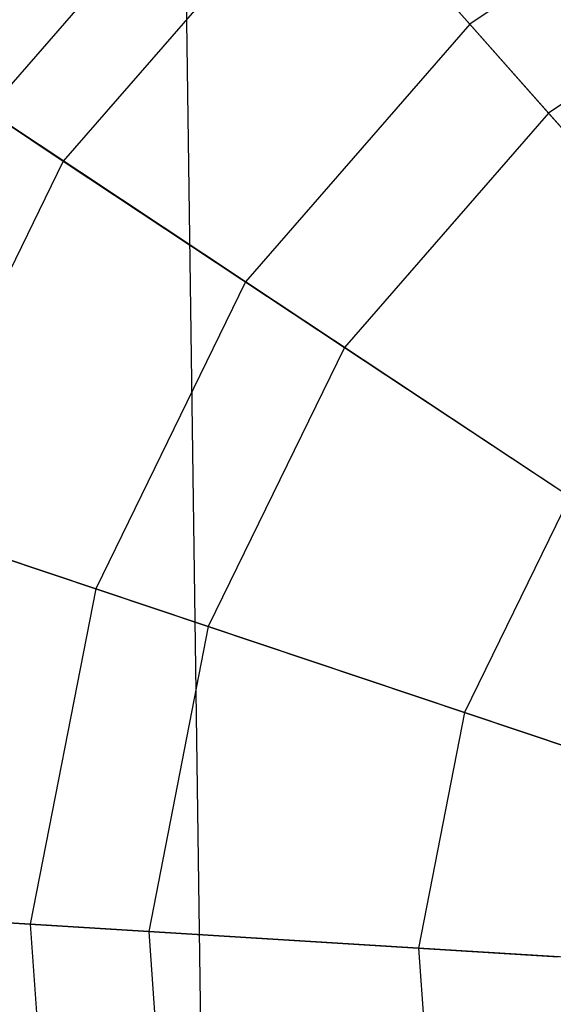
# Model space of a CAD drawing. Extents: x 0.2 to 44.2, y -21.9 to 24.
# Tile 67 of 239: x 21.8 to 23.5, y -16 to -12.9. Entities that reach past the tile are written whole.
import ezdxf

# ---------------------------------------------------------------- set-up
doc = ezdxf.new("R2010")
doc.units = 0
doc.header["$LTSCALE"] = 2.54
doc.layers.get('0').update_dxf_attribs({"color": 13, "linetype": 'CONTINUOUS'})

# ---------------------------------------------------------------- blocks, each defined once
blk = doc.blocks.new('KARO-10934_STL')
at = {"color": 0}
blk.add_line((22.418, -16.6681, 125.8858), (22.1855, 0, 125.7675), dxfattribs=at)
blk.add_line((22.418, -16.6681, 125.8858), (22.1855, 0, 125.7675), dxfattribs=at)
blk = doc.blocks.new('GRUPUJ_1')
at = {"color": 0}
for p, q in [((22.3871, 9.7366, 31.215), (21.5266, 8.7479, 31.215)), ((22.3871, 9.7366, 31.215), (21.5266, 8.7479, 31.215)), ((23.0223, 9.0178, 30.0837), (22.3871, 9.7366, 31.215)), ((23.0223, 9.0178, 30.0837), (22.3871, 9.7366, 31.215)), ((23.9017, 9.6102, 30.0837), (23.0223, 9.0178, 30.0837)), ((23.9017, 9.6102, 30.0837), (23.0223, 9.0178, 30.0837)), ((22.5729, 9.5263, 38.1783), (21.7606, 8.5929, 38.1783)), ((22.5729, 9.5263, 38.1783), (21.7606, 8.5929, 38.1783)), ((22.5729, 9.5263, 38.1783), (23.2664, 8.7416, 39.2288)), ((22.5729, 9.5263, 38.1783), (23.2664, 8.7416, 39.2288)), ((24.066, 9.2802, 39.2288), (23.2664, 8.7416, 39.2288)), ((24.066, 9.2802, 39.2288), (23.2664, 8.7416, 39.2288)), ((23.0223, 9.0178, 30.0837), (22.3263, 8.2179, 30.0837)), ((23.0223, 9.0178, 30.0837), (22.3263, 8.2179, 30.0837)), ((23.822, 8.1129, 29.2222), (23.0223, 9.0178, 30.0837)), ((23.822, 8.1129, 29.2222), (23.0223, 9.0178, 30.0837)), ((21.1291, 9.0113, 36.903), (21.7606, 8.5929, 38.1783)), ((21.1291, 9.0113, 36.903), (21.7606, 8.5929, 38.1783)), ((22.3263, 8.2179, 30.0837), (21.5266, 8.7479, 31.215)), ((22.3263, 8.2179, 30.0837), (21.5266, 8.7479, 31.215)), ((23.2664, 8.7416, 39.2288), (22.6335, 8.0143, 39.2288)), ((23.2664, 8.7416, 39.2288), (22.6335, 8.0143, 39.2288)), ((23.2664, 8.7416, 39.2288), (24.1094, 7.7877, 39.9903)), ((23.2664, 8.7416, 39.2288), (24.1094, 7.7877, 39.9903)), ((21.7606, 8.5929, 38.1783), (21.2175, 7.4809, 38.1783)), ((21.7606, 8.5929, 38.1783), (21.2175, 7.4809, 38.1783)), ((21.7606, 8.5929, 38.1783), (22.6335, 8.0143, 39.2288)), ((21.7606, 8.5929, 38.1783), (22.6335, 8.0143, 39.2288)), ((22.3263, 8.2179, 30.0837), (21.861, 7.2652, 30.0837)), ((22.3263, 8.2179, 30.0837), (21.861, 7.2652, 30.0837)), ((23.3329, 7.5509, 29.2222), (22.3263, 8.2179, 30.0837)), ((23.3329, 7.5509, 29.2222), (22.3263, 8.2179, 30.0837)), ((22.6335, 8.0143, 39.2288), (22.2104, 7.1481, 39.2288)), ((22.6335, 8.0143, 39.2288), (22.2104, 7.1481, 39.2288)), ((22.6335, 8.0143, 39.2288), (23.6947, 7.3112, 39.9903)), ((22.6335, 8.0143, 39.2288), (23.6947, 7.3112, 39.9903)), ((21.861, 7.2652, 30.0837), (20.9514, 7.5701, 31.215)), ((21.861, 7.2652, 30.0837), (20.9514, 7.5701, 31.215)), ((23.3329, 7.5509, 29.2222), (23.0059, 6.8814, 29.2222)), ((23.3329, 7.5509, 29.2222), (23.0059, 6.8814, 29.2222)), ((21.2175, 7.4809, 38.1783), (22.2104, 7.1481, 39.2288)), ((21.2175, 7.4809, 38.1783), (22.2104, 7.1481, 39.2288)), ((21.861, 7.2652, 30.0837), (21.6581, 6.2246, 30.0837)), ((21.861, 7.2652, 30.0837), (21.6581, 6.2246, 30.0837)), ((23.0059, 6.8814, 29.2222), (21.861, 7.2652, 30.0837)), ((23.0059, 6.8814, 29.2222), (21.861, 7.2652, 30.0837)), ((22.2104, 7.1481, 39.2288), (22.026, 6.2018, 39.2288)), ((22.2104, 7.1481, 39.2288), (22.026, 6.2018, 39.2288)), ((22.2104, 7.1481, 39.2288), (23.4174, 6.7435, 39.9903)), ((22.2104, 7.1481, 39.2288), (23.4174, 6.7435, 39.9903)), ((23.0059, 6.8814, 29.2222), (22.8634, 6.1502, 29.2222)), ((23.0059, 6.8814, 29.2222), (22.8634, 6.1502, 29.2222)), ((24.3163, 6.4422, 28.6834), (23.0059, 6.8814, 29.2222)), ((24.3163, 6.4422, 28.6834), (23.0059, 6.8814, 29.2222)), ((21.6581, 6.2246, 30.0837), (20.7006, 6.2837, 31.215)), ((21.6581, 6.2246, 30.0837), (20.7006, 6.2837, 31.215)), ((20.9807, 6.2664, 38.1783), (22.026, 6.2018, 39.2288)), ((20.9807, 6.2664, 38.1783), (22.026, 6.2018, 39.2288)), ((22.8634, 6.1502, 29.2222), (21.6581, 6.2246, 30.0837)), ((21.6581, 6.2246, 30.0837), (21.7315, 5.1668, 30.0837)), ((22.8634, 6.1502, 29.2222), (21.6581, 6.2246, 30.0837)), ((21.6581, 6.2246, 30.0837), (21.7315, 5.1668, 30.0837)), ((22.026, 6.2018, 39.2288), (22.0927, 5.2401, 39.2288)), ((22.026, 6.2018, 39.2288), (23.2965, 6.1234, 39.9903)), ((22.026, 6.2018, 39.2288), (23.2965, 6.1234, 39.9903)), ((22.026, 6.2018, 39.2288), (22.0927, 5.2401, 39.2288)), ((22.8634, 6.1502, 29.2222), (22.9149, 5.4069, 29.2222)), ((22.8634, 6.1502, 29.2222), (22.9149, 5.4069, 29.2222)), ((24.2427, 6.065, 28.6834), (22.8634, 6.1502, 29.2222)), ((24.2427, 6.065, 28.6834), (22.8634, 6.1502, 29.2222))]:
    blk.add_line(p, q, dxfattribs=at)
blk = doc.blocks.new('GRUPUJ_3')
at = {"color": 0}
for name, p in [('GRUPUJ_1', (0, 0)), ('KARO-10934_STL', (-0.2222, 21.9402, -1.2505))]:
    blk.add_blockref(name, p, dxfattribs=at)

msp = doc.modelspace()

# ---------------------------------------------------------------- block references
at = {"color": 0}
msp.add_blockref('GRUPUJ_3', (0.2222, -21.9402, 1.2505), dxfattribs=at)

doc.saveas('drawing.dxf')
